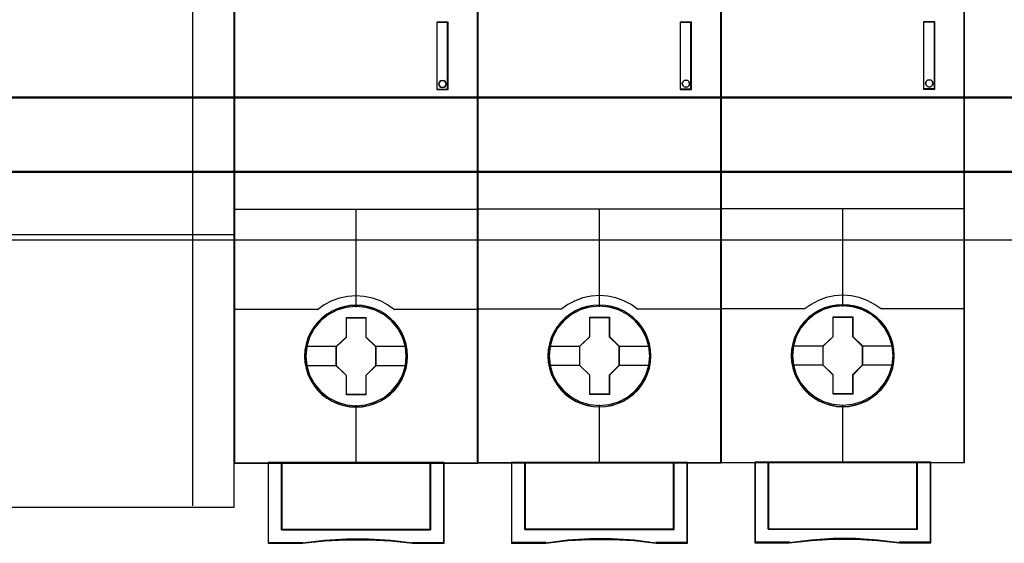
# Model space of a CAD drawing. Header units: millimetres. Extents: x 18084 to 47233, y 38174 to 56392.
# Tile 80 of 253: x 25383 to 25456, y 50572 to 50611. Entities that reach past the tile are written whole.
import ezdxf

# ---------------------------------------------------------------- set-up
doc = ezdxf.new("R2010")
doc.units = ezdxf.units.MM
doc.header["$LTSCALE"] = 100
for name, color, linetype in [('30', 7, 'Continuous'), ('45', 7, 'Continuous'), ('50', 7, 'Continuous')]:
    doc.layers.add(name, color=color, linetype=linetype)

msp = doc.modelspace()

# ---------------------------------------------------------------- linework, layer by layer
at = {"layer": '30', "color": 139}
for points in [[(25163.131, 50605.225), (25598.441, 50605.225), (25163.131, 50605.225)], [(25163.131, 50605.225), (25598.441, 50605.225), (25163.131, 50605.225)], [(25163.131, 50599.744), (25598.441, 50599.744), (25163.131, 50599.744)], [(25163.131, 50599.744), (25598.441, 50599.744), (25163.131, 50599.744)]]:
    msp.add_lwpolyline(points, close=True, dxfattribs=at)
at = {"layer": '30', "color": 7}
msp.add_lwpolyline([(25598.441, 50605.225), (25163.131, 50605.225), (25163.131, 50605.039), (25163.131, 50602.838), (25163.131, 50599.674), (25163.315, 50599.674), (25598.257, 50599.674), (25598.441, 50599.674), (25598.441, 50602.838), (25598.441, 50605.039), (25598.441, 50605.225)], close=True, dxfattribs=at)
msp.add_lwpolyline([(25598.441, 50605.225), (25163.131, 50605.225), (25163.131, 50605.039), (25163.131, 50602.838), (25163.131, 50599.674), (25163.315, 50599.674), (25598.257, 50599.674), (25598.441, 50599.674), (25598.441, 50602.838), (25598.441, 50605.039), (25598.441, 50605.225)], close=True, dxfattribs=at)
msp.add_lwpolyline([(25598.441, 50605.225), (25163.131, 50605.225), (25163.131, 50605.039), (25163.131, 50602.838), (25163.131, 50599.674), (25163.315, 50599.674), (25598.257, 50599.674), (25598.441, 50599.674), (25598.441, 50602.838), (25598.441, 50605.039), (25598.441, 50605.225)], close=True, dxfattribs=at)
msp.add_lwpolyline([(25598.441, 50605.225), (25163.131, 50605.225), (25163.131, 50605.039), (25163.131, 50602.838), (25163.131, 50599.674), (25163.315, 50599.674), (25598.257, 50599.674), (25598.441, 50599.674), (25598.441, 50602.838), (25598.441, 50605.039), (25598.441, 50605.225)], close=True, dxfattribs=at)
msp.add_lwpolyline([(25598.441, 50605.225), (25163.131, 50605.225), (25163.131, 50605.039), (25163.131, 50602.838), (25163.131, 50599.674), (25163.315, 50599.674), (25598.257, 50599.674), (25598.441, 50599.674), (25598.441, 50602.838), (25598.441, 50605.039), (25598.441, 50605.225)], close=True, dxfattribs=at)
msp.add_lwpolyline([(25598.441, 50605.225), (25163.131, 50605.225), (25163.131, 50605.039), (25163.131, 50602.838), (25163.131, 50599.674), (25163.315, 50599.674), (25598.257, 50599.674), (25598.441, 50599.674), (25598.441, 50602.838), (25598.441, 50605.039), (25598.441, 50605.225)], close=True, dxfattribs=at)
at = {"layer": '30', "color": 59}
for points in [[(25598.441, 50605.225), (25163.131, 50605.225), (25163.131, 50605.039), (25163.131, 50602.838), (25163.131, 50599.674), (25163.315, 50599.674), (25598.257, 50599.674), (25598.441, 50599.674), (25598.441, 50602.838), (25598.441, 50605.039), (25598.441, 50605.225)], [(25598.441, 50605.225), (25163.131, 50605.225), (25163.131, 50605.039), (25163.131, 50602.838), (25163.131, 50599.674), (25163.315, 50599.674), (25598.257, 50599.674), (25598.441, 50599.674), (25598.441, 50602.838), (25598.441, 50605.039), (25598.441, 50605.225)], [(25598.406, 50605.193), (25163.163, 50605.193), (25163.163, 50605.009), (25163.163, 50602.833), (25163.163, 50599.707), (25163.347, 50599.707), (25598.222, 50599.707), (25598.406, 50599.707), (25598.406, 50602.833), (25598.406, 50605.009), (25598.406, 50605.193)], [(25598.406, 50605.193), (25163.163, 50605.193), (25163.163, 50605.009), (25163.163, 50602.833), (25163.163, 50599.707), (25163.347, 50599.707), (25598.222, 50599.707), (25598.406, 50599.707), (25598.406, 50602.833), (25598.406, 50605.009), (25598.406, 50605.193)]]:
    msp.add_lwpolyline(points, close=True, dxfattribs=at)
at = {"layer": '30', "color": 7}
msp.add_lwpolyline([(25163.131, 50605.158), (25598.441, 50605.158)], dxfattribs=at)
msp.add_lwpolyline([(25163.131, 50605.158), (25598.441, 50605.158)], dxfattribs=at)
msp.add_lwpolyline([(25163.131, 50605.158), (25598.441, 50605.158)], dxfattribs=at)
msp.add_lwpolyline([(25163.131, 50605.158), (25598.441, 50605.158)], dxfattribs=at)
msp.add_lwpolyline([(25163.131, 50605.158), (25598.441, 50605.158)], dxfattribs=at)
msp.add_lwpolyline([(25163.131, 50605.158), (25598.441, 50605.158)], dxfattribs=at)
at = {"layer": '30', "color": 59}
msp.add_lwpolyline([(25163.131, 50605.158), (25598.441, 50605.158)], dxfattribs=at)
msp.add_lwpolyline([(25163.131, 50605.158), (25598.441, 50605.158)], dxfattribs=at)
at = {"layer": '45', "color": 19}
msp.add_lwpolyline([(25290.976, 50574.951), (25398.86, 50574.951), (25398.86, 50659.979), (25290.976, 50659.979), (25290.976, 50574.951)], close=True, dxfattribs=at)
msp.add_lwpolyline([(25290.976, 50574.951), (25398.86, 50574.951), (25398.86, 50659.979), (25290.976, 50659.979), (25290.976, 50574.951)], dxfattribs=at)
at = {"layer": '45', "color": 7}
for points in [[(25395.804, 50575.071), (25395.804, 50660.019)], [(25290.857, 50595.076), (25398.82, 50595.076)], [(25404.119, 50586.835), (25406.437, 50586.835)], [(25409.272, 50586.835), (25411.585, 50586.835)], [(25422.089, 50586.855), (25424.407, 50586.855)], [(25427.241, 50586.855), (25429.554, 50586.855)], [(25440.058, 50586.875), (25442.376, 50586.875)], [(25445.211, 50586.875), (25447.524, 50586.875)], [(25404.119, 50585.416), (25406.437, 50585.416)], [(25409.272, 50585.416), (25411.585, 50585.416)], [(25422.089, 50585.436), (25424.407, 50585.436)], [(25427.241, 50585.436), (25429.554, 50585.436)], [(25440.058, 50585.456), (25442.376, 50585.456)], [(25445.211, 50585.456), (25447.524, 50585.456)]]:
    msp.add_lwpolyline(points, dxfattribs=at)
for points in [[(25416.849, 50659.977), (25398.86, 50659.977), (25398.86, 50578.21), (25416.849, 50578.21), (25416.849, 50659.977)], [(25416.829, 50659.957), (25398.88, 50659.957), (25398.88, 50578.227), (25416.829, 50578.227), (25416.829, 50659.957)], [(25434.819, 50659.997), (25416.829, 50659.997), (25416.829, 50578.229), (25434.819, 50578.229), (25434.819, 50659.997)], [(25434.799, 50659.977), (25416.849, 50659.977), (25416.849, 50578.247), (25434.799, 50578.247), (25434.799, 50659.977)], [(25452.788, 50660.017), (25434.799, 50660.017), (25434.799, 50578.249), (25452.788, 50578.249), (25452.788, 50660.017)], [(25452.768, 50659.997), (25434.819, 50659.997), (25434.819, 50578.267), (25452.768, 50578.267), (25452.768, 50659.997)], [(25413.816, 50610.744), (25413.816, 50605.776), (25414.655, 50605.776), (25414.655, 50610.744), (25413.816, 50610.744)], [(25431.785, 50610.764), (25431.785, 50605.796), (25432.625, 50605.796), (25432.625, 50610.764), (25431.785, 50610.764)], [(25449.755, 50610.784), (25449.755, 50605.816), (25450.594, 50605.816), (25450.594, 50610.784), (25449.755, 50610.784)], [(25414.47, 50606.328), (25414.506, 50606.198), (25414.47, 50606.056), (25414.374, 50605.967), (25414.235, 50605.925), (25414.102, 50605.967), (25414.006, 50606.056), (25413.97, 50606.198), (25414.006, 50606.328), (25414.102, 50606.429), (25414.235, 50606.459), (25414.374, 50606.429), (25414.47, 50606.328)], [(25432.44, 50606.348), (25432.476, 50606.218), (25432.44, 50606.076), (25432.343, 50605.987), (25432.205, 50605.945), (25432.072, 50605.987), (25431.975, 50606.076), (25431.939, 50606.218), (25431.975, 50606.348), (25432.072, 50606.449), (25432.205, 50606.479), (25432.343, 50606.449), (25432.44, 50606.348)], [(25450.409, 50606.368), (25450.445, 50606.238), (25450.409, 50606.095), (25450.313, 50606.006), (25450.174, 50605.965), (25450.041, 50606.006), (25449.945, 50606.095), (25449.909, 50606.238), (25449.945, 50606.368), (25450.041, 50606.469), (25450.174, 50606.498), (25450.313, 50606.469), (25450.409, 50606.368)], [(25411.657, 50586.098), (25411.634, 50586.55), (25411.562, 50587.001), (25411.406, 50587.437), (25411.227, 50587.85), (25410.992, 50588.246), (25410.708, 50588.593), (25410.378, 50588.913), (25410.01, 50589.194), (25409.636, 50589.436), (25409.2, 50589.623), (25408.77, 50589.75), (25408.313, 50589.833), (25407.855, 50589.86), (25407.397, 50589.833), (25406.95, 50589.75), (25406.498, 50589.623), (25406.085, 50589.436), (25405.694, 50589.194), (25405.331, 50588.913), (25404.996, 50588.593), (25404.728, 50588.246), (25404.483, 50587.85), (25404.287, 50587.437), (25404.164, 50587.001), (25404.075, 50586.55), (25404.047, 50586.098), (25404.075, 50585.646), (25404.164, 50585.211), (25404.287, 50584.776), (25404.483, 50584.363), (25404.728, 50583.966), (25404.996, 50583.608), (25405.331, 50583.283), (25405.694, 50583.008), (25406.085, 50582.776), (25406.498, 50582.589), (25406.95, 50582.457), (25407.397, 50582.363), (25407.855, 50582.341), (25408.313, 50582.363), (25408.77, 50582.457), (25409.2, 50582.589), (25409.636, 50582.776), (25410.01, 50583.008), (25410.378, 50583.283), (25410.708, 50583.608), (25410.992, 50583.966), (25411.227, 50584.363), (25411.406, 50584.776), (25411.562, 50585.211), (25411.634, 50585.646), (25411.657, 50586.098)], [(25411.657, 50586.098), (25411.634, 50586.55), (25411.562, 50587.001), (25411.406, 50587.437), (25411.227, 50587.85), (25410.992, 50588.246), (25410.708, 50588.593), (25410.378, 50588.913), (25410.01, 50589.194), (25409.636, 50589.436), (25409.2, 50589.623), (25408.77, 50589.75), (25408.313, 50589.833), (25407.855, 50589.86), (25407.397, 50589.833), (25406.95, 50589.75), (25406.498, 50589.623), (25406.085, 50589.436), (25405.694, 50589.194), (25405.331, 50588.913), (25404.996, 50588.593), (25404.728, 50588.246), (25404.483, 50587.85), (25404.287, 50587.437), (25404.164, 50587.001), (25404.075, 50586.55), (25404.047, 50586.098), (25404.075, 50585.646), (25404.164, 50585.211), (25404.287, 50584.776), (25404.483, 50584.363), (25404.728, 50583.966), (25404.996, 50583.608), (25405.331, 50583.283), (25405.694, 50583.008), (25406.085, 50582.776), (25406.498, 50582.589), (25406.95, 50582.457), (25407.397, 50582.363), (25407.855, 50582.341), (25408.313, 50582.363), (25408.77, 50582.457), (25409.2, 50582.589), (25409.636, 50582.776), (25410.01, 50583.008), (25410.378, 50583.283), (25410.708, 50583.608), (25410.992, 50583.966), (25411.227, 50584.363), (25411.406, 50584.776), (25411.562, 50585.211), (25411.634, 50585.646), (25411.657, 50586.098)], [(25411.637, 50586.098), (25411.615, 50586.548), (25411.543, 50586.997), (25411.387, 50587.43), (25411.209, 50587.842), (25410.976, 50588.236), (25410.693, 50588.582), (25410.365, 50588.9), (25409.999, 50589.179), (25409.626, 50589.421), (25409.193, 50589.607), (25408.766, 50589.733), (25408.31, 50589.815), (25407.855, 50589.843), (25407.399, 50589.815), (25406.955, 50589.733), (25406.505, 50589.607), (25406.094, 50589.421), (25405.705, 50589.179), (25405.344, 50588.9), (25405.011, 50588.582), (25404.745, 50588.236), (25404.5, 50587.842), (25404.306, 50587.43), (25404.184, 50586.997), (25404.095, 50586.548), (25404.067, 50586.098), (25404.095, 50585.648), (25404.184, 50585.215), (25404.306, 50584.782), (25404.5, 50584.371), (25404.745, 50583.976), (25405.011, 50583.62), (25405.344, 50583.296), (25405.705, 50583.022), (25406.094, 50582.792), (25406.505, 50582.605), (25406.955, 50582.474), (25407.399, 50582.381), (25407.855, 50582.359), (25408.31, 50582.381), (25408.766, 50582.474), (25409.193, 50582.605), (25409.626, 50582.792), (25409.999, 50583.022), (25410.365, 50583.296), (25410.693, 50583.62), (25410.976, 50583.976), (25411.209, 50584.371), (25411.387, 50584.782), (25411.543, 50585.215), (25411.615, 50585.648), (25411.637, 50586.098)], [(25429.626, 50586.118), (25429.604, 50586.57), (25429.531, 50587.021), (25429.375, 50587.456), (25429.196, 50587.869), (25428.962, 50588.266), (25428.677, 50588.613), (25428.348, 50588.933), (25427.979, 50589.214), (25427.605, 50589.456), (25427.17, 50589.643), (25426.74, 50589.77), (25426.282, 50589.852), (25425.824, 50589.88), (25425.366, 50589.852), (25424.92, 50589.77), (25424.468, 50589.643), (25424.054, 50589.456), (25423.664, 50589.214), (25423.301, 50588.933), (25422.966, 50588.613), (25422.698, 50588.266), (25422.452, 50587.869), (25422.257, 50587.456), (25422.134, 50587.021), (25422.045, 50586.57), (25422.017, 50586.118), (25422.045, 50585.666), (25422.134, 50585.231), (25422.257, 50584.796), (25422.452, 50584.383), (25422.698, 50583.986), (25422.966, 50583.628), (25423.301, 50583.303), (25423.664, 50583.028), (25424.054, 50582.796), (25424.468, 50582.609), (25424.92, 50582.477), (25425.366, 50582.383), (25425.824, 50582.361), (25426.282, 50582.383), (25426.74, 50582.477), (25427.17, 50582.609), (25427.605, 50582.796), (25427.979, 50583.028), (25428.348, 50583.303), (25428.677, 50583.628), (25428.962, 50583.986), (25429.196, 50584.383), (25429.375, 50584.796), (25429.531, 50585.231), (25429.604, 50585.666), (25429.626, 50586.118)], [(25429.626, 50586.118), (25429.604, 50586.57), (25429.531, 50587.021), (25429.375, 50587.456), (25429.196, 50587.869), (25428.962, 50588.266), (25428.677, 50588.613), (25428.348, 50588.933), (25427.979, 50589.214), (25427.605, 50589.456), (25427.17, 50589.643), (25426.74, 50589.77), (25426.282, 50589.852), (25425.824, 50589.88), (25425.366, 50589.852), (25424.92, 50589.77), (25424.468, 50589.643), (25424.054, 50589.456), (25423.664, 50589.214), (25423.301, 50588.933), (25422.966, 50588.613), (25422.698, 50588.266), (25422.452, 50587.869), (25422.257, 50587.456), (25422.134, 50587.021), (25422.045, 50586.57), (25422.017, 50586.118), (25422.045, 50585.666), (25422.134, 50585.231), (25422.257, 50584.796), (25422.452, 50584.383), (25422.698, 50583.986), (25422.966, 50583.628), (25423.301, 50583.303), (25423.664, 50583.028), (25424.054, 50582.796), (25424.468, 50582.609), (25424.92, 50582.477), (25425.366, 50582.383), (25425.824, 50582.361), (25426.282, 50582.383), (25426.74, 50582.477), (25427.17, 50582.609), (25427.605, 50582.796), (25427.979, 50583.028), (25428.348, 50583.303), (25428.677, 50583.628), (25428.962, 50583.986), (25429.196, 50584.383), (25429.375, 50584.796), (25429.531, 50585.231), (25429.604, 50585.666), (25429.626, 50586.118)], [(25429.606, 50586.118), (25429.584, 50586.567), (25429.512, 50587.017), (25429.356, 50587.45), (25429.179, 50587.861), (25428.945, 50588.256), (25428.662, 50588.602), (25428.335, 50588.92), (25427.968, 50589.199), (25427.596, 50589.44), (25427.163, 50589.627), (25426.735, 50589.753), (25426.28, 50589.835), (25425.824, 50589.863), (25425.369, 50589.835), (25424.925, 50589.753), (25424.475, 50589.627), (25424.064, 50589.44), (25423.675, 50589.199), (25423.314, 50588.92), (25422.981, 50588.602), (25422.714, 50588.256), (25422.47, 50587.861), (25422.275, 50587.45), (25422.153, 50587.017), (25422.064, 50586.567), (25422.037, 50586.118), (25422.064, 50585.668), (25422.153, 50585.235), (25422.275, 50584.802), (25422.47, 50584.391), (25422.714, 50583.996), (25422.981, 50583.64), (25423.314, 50583.316), (25423.675, 50583.042), (25424.064, 50582.812), (25424.475, 50582.625), (25424.925, 50582.494), (25425.369, 50582.4), (25425.824, 50582.379), (25426.28, 50582.4), (25426.735, 50582.494), (25427.163, 50582.625), (25427.596, 50582.812), (25427.968, 50583.042), (25428.335, 50583.316), (25428.662, 50583.64), (25428.945, 50583.996), (25429.179, 50584.391), (25429.356, 50584.802), (25429.512, 50585.235), (25429.584, 50585.668), (25429.606, 50586.118)], [(25447.596, 50586.138), (25447.573, 50586.589), (25447.501, 50587.041), (25447.344, 50587.476), (25447.166, 50587.889), (25446.931, 50588.286), (25446.647, 50588.633), (25446.317, 50588.952), (25445.949, 50589.233), (25445.575, 50589.476), (25445.139, 50589.663), (25444.709, 50589.79), (25444.251, 50589.872), (25443.794, 50589.9), (25443.336, 50589.872), (25442.889, 50589.79), (25442.437, 50589.663), (25442.024, 50589.476), (25441.633, 50589.233), (25441.27, 50588.952), (25440.935, 50588.633), (25440.667, 50588.286), (25440.422, 50587.889), (25440.226, 50587.476), (25440.103, 50587.041), (25440.014, 50586.589), (25439.986, 50586.138), (25440.014, 50585.686), (25440.103, 50585.251), (25440.226, 50584.816), (25440.422, 50584.403), (25440.667, 50584.006), (25440.935, 50583.648), (25441.27, 50583.323), (25441.633, 50583.048), (25442.024, 50582.816), (25442.437, 50582.629), (25442.889, 50582.497), (25443.336, 50582.403), (25443.794, 50582.381), (25444.251, 50582.403), (25444.709, 50582.497), (25445.139, 50582.629), (25445.575, 50582.816), (25445.949, 50583.048), (25446.317, 50583.323), (25446.647, 50583.648), (25446.931, 50584.006), (25447.166, 50584.403), (25447.344, 50584.816), (25447.501, 50585.251), (25447.573, 50585.686), (25447.596, 50586.138)], [(25447.596, 50586.138), (25447.573, 50586.589), (25447.501, 50587.041), (25447.344, 50587.476), (25447.166, 50587.889), (25446.931, 50588.286), (25446.647, 50588.633), (25446.317, 50588.952), (25445.949, 50589.233), (25445.575, 50589.476), (25445.139, 50589.663), (25444.709, 50589.79), (25444.251, 50589.872), (25443.794, 50589.9), (25443.336, 50589.872), (25442.889, 50589.79), (25442.437, 50589.663), (25442.024, 50589.476), (25441.633, 50589.233), (25441.27, 50588.952), (25440.935, 50588.633), (25440.667, 50588.286), (25440.422, 50587.889), (25440.226, 50587.476), (25440.103, 50587.041), (25440.014, 50586.589), (25439.986, 50586.138), (25440.014, 50585.686), (25440.103, 50585.251), (25440.226, 50584.816), (25440.422, 50584.403), (25440.667, 50584.006), (25440.935, 50583.648), (25441.27, 50583.323), (25441.633, 50583.048), (25442.024, 50582.816), (25442.437, 50582.629), (25442.889, 50582.497), (25443.336, 50582.403), (25443.794, 50582.381), (25444.251, 50582.403), (25444.709, 50582.497), (25445.139, 50582.629), (25445.575, 50582.816), (25445.949, 50583.048), (25446.317, 50583.323), (25446.647, 50583.648), (25446.931, 50584.006), (25447.166, 50584.403), (25447.344, 50584.816), (25447.501, 50585.251), (25447.573, 50585.686), (25447.596, 50586.138)], [(25447.576, 50586.138), (25447.554, 50586.587), (25447.481, 50587.037), (25447.326, 50587.47), (25447.148, 50587.881), (25446.915, 50588.276), (25446.632, 50588.621), (25446.304, 50588.939), (25445.937, 50589.219), (25445.565, 50589.46), (25445.132, 50589.647), (25444.704, 50589.773), (25444.249, 50589.855), (25443.794, 50589.883), (25443.338, 50589.855), (25442.894, 50589.773), (25442.444, 50589.647), (25442.033, 50589.46), (25441.644, 50589.219), (25441.283, 50588.939), (25440.95, 50588.621), (25440.684, 50588.276), (25440.439, 50587.881), (25440.245, 50587.47), (25440.123, 50587.037), (25440.034, 50586.587), (25440.006, 50586.138), (25440.034, 50585.688), (25440.123, 50585.255), (25440.245, 50584.822), (25440.439, 50584.411), (25440.684, 50584.016), (25440.95, 50583.659), (25441.283, 50583.336), (25441.644, 50583.062), (25442.033, 50582.832), (25442.444, 50582.645), (25442.894, 50582.514), (25443.338, 50582.42), (25443.794, 50582.398), (25444.249, 50582.42), (25444.704, 50582.514), (25445.132, 50582.645), (25445.565, 50582.832), (25445.937, 50583.062), (25446.304, 50583.336), (25446.632, 50583.659), (25446.915, 50584.016), (25447.148, 50584.411), (25447.326, 50584.822), (25447.481, 50585.255), (25447.554, 50585.688), (25447.576, 50586.138)], [(25407.141, 50588.957), (25408.588, 50588.957), (25408.588, 50587.528), (25409.314, 50586.822), (25409.314, 50585.392), (25408.588, 50584.675), (25408.588, 50583.257), (25407.141, 50583.257), (25407.141, 50584.675), (25406.397, 50585.392), (25406.397, 50586.822), (25407.141, 50587.528), (25407.141, 50588.957)], [(25407.141, 50588.957), (25408.588, 50588.957), (25408.588, 50588.957), (25408.588, 50587.528), (25408.588, 50587.528), (25409.314, 50586.822), (25409.314, 50586.822), (25409.314, 50585.392), (25409.314, 50585.392), (25408.588, 50584.675), (25408.588, 50584.675), (25408.588, 50583.257), (25408.588, 50583.257), (25407.141, 50583.257), (25407.141, 50583.257), (25407.141, 50584.675), (25407.141, 50584.675), (25406.397, 50585.392), (25406.397, 50585.392), (25406.397, 50586.822), (25406.397, 50586.822), (25407.141, 50587.528), (25407.141, 50587.528), (25407.141, 50588.957), (25407.141, 50588.957)], [(25407.149, 50588.937), (25408.577, 50588.937), (25408.577, 50587.517), (25409.294, 50586.816), (25409.294, 50585.396), (25408.577, 50584.683), (25408.577, 50583.274), (25407.149, 50583.274), (25407.149, 50584.683), (25406.415, 50585.396), (25406.415, 50586.816), (25407.149, 50587.517), (25407.149, 50588.937)], [(25425.11, 50588.977), (25426.557, 50588.977), (25426.557, 50587.548), (25427.283, 50586.841), (25427.283, 50585.412), (25426.557, 50584.695), (25426.557, 50583.277), (25425.11, 50583.277), (25425.11, 50584.695), (25424.367, 50585.412), (25424.367, 50586.841), (25425.11, 50587.548), (25425.11, 50588.977)], [(25425.11, 50588.977), (25426.557, 50588.977), (25426.557, 50588.977), (25426.557, 50587.548), (25426.557, 50587.548), (25427.283, 50586.841), (25427.283, 50586.841), (25427.283, 50585.412), (25427.283, 50585.412), (25426.557, 50584.695), (25426.557, 50584.695), (25426.557, 50583.277), (25426.557, 50583.277), (25425.11, 50583.277), (25425.11, 50583.277), (25425.11, 50584.695), (25425.11, 50584.695), (25424.367, 50585.412), (25424.367, 50585.412), (25424.367, 50586.841), (25424.367, 50586.841), (25425.11, 50587.548), (25425.11, 50587.548), (25425.11, 50588.977), (25425.11, 50588.977)], [(25425.118, 50588.957), (25426.547, 50588.957), (25426.547, 50587.537), (25427.264, 50586.835), (25427.264, 50585.416), (25426.547, 50584.703), (25426.547, 50583.294), (25425.118, 50583.294), (25425.118, 50584.703), (25424.384, 50585.416), (25424.384, 50586.835), (25425.118, 50587.537), (25425.118, 50588.957)], [(25443.08, 50588.997), (25444.527, 50588.997), (25444.527, 50587.567), (25445.253, 50586.861), (25445.253, 50585.432), (25444.527, 50584.715), (25444.527, 50583.297), (25443.08, 50583.297), (25443.08, 50584.715), (25442.336, 50585.432), (25442.336, 50586.861), (25443.08, 50587.567), (25443.08, 50588.997)], [(25443.08, 50588.997), (25444.527, 50588.997), (25444.527, 50588.997), (25444.527, 50587.567), (25444.527, 50587.567), (25445.253, 50586.861), (25445.253, 50586.861), (25445.253, 50585.432), (25445.253, 50585.432), (25444.527, 50584.715), (25444.527, 50584.715), (25444.527, 50583.297), (25444.527, 50583.297), (25443.08, 50583.297), (25443.08, 50583.297), (25443.08, 50584.715), (25443.08, 50584.715), (25442.336, 50585.432), (25442.336, 50585.432), (25442.336, 50586.861), (25442.336, 50586.861), (25443.08, 50587.567), (25443.08, 50587.567), (25443.08, 50588.997), (25443.08, 50588.997)], [(25443.087, 50588.977), (25444.516, 50588.977), (25444.516, 50587.557), (25445.233, 50586.855), (25445.233, 50585.436), (25444.516, 50584.723), (25444.516, 50583.314), (25443.087, 50583.314), (25443.087, 50584.723), (25442.354, 50585.436), (25442.354, 50586.855), (25443.087, 50587.557), (25443.087, 50588.977)], [(25413.358, 50578.249), (25413.358, 50573.295), (25402.351, 50573.295), (25402.351, 50578.249), (25401.354, 50578.249), (25401.354, 50572.296), (25403.9, 50572.296), (25405.521, 50572.473), (25407.153, 50572.561), (25408.785, 50572.561), (25410.417, 50572.473), (25412.043, 50572.296), (25414.355, 50572.296), (25414.355, 50578.249), (25413.358, 50578.249)], [(25407.849, 50578.249), (25402.348, 50578.249), (25402.348, 50573.289), (25413.361, 50573.289), (25413.361, 50578.249), (25407.849, 50578.249)], [(25413.361, 50573.289), (25413.361, 50578.249), (25407.849, 50578.249), (25402.348, 50578.249), (25402.348, 50573.289), (25413.361, 50573.289)], [(25431.327, 50578.269), (25431.327, 50573.315), (25420.321, 50573.315), (25420.321, 50578.269), (25419.324, 50578.269), (25419.324, 50572.316), (25421.869, 50572.316), (25423.49, 50572.493), (25425.122, 50572.581), (25426.754, 50572.581), (25428.386, 50572.493), (25430.013, 50572.316), (25432.324, 50572.316), (25432.324, 50578.269), (25431.327, 50578.269)], [(25425.818, 50578.269), (25420.317, 50578.269), (25420.317, 50573.309), (25431.331, 50573.309), (25431.331, 50578.269), (25425.818, 50578.269)], [(25431.331, 50573.309), (25431.331, 50578.269), (25425.818, 50578.269), (25420.317, 50578.269), (25420.317, 50573.309), (25431.331, 50573.309)], [(25449.297, 50578.289), (25449.297, 50573.335), (25438.29, 50573.335), (25438.29, 50578.289), (25437.293, 50578.289), (25437.293, 50572.336), (25439.839, 50572.336), (25441.459, 50572.513), (25443.092, 50572.601), (25444.724, 50572.601), (25446.356, 50572.513), (25447.982, 50572.336), (25450.294, 50572.336), (25450.294, 50578.289), (25449.297, 50578.289)], [(25443.788, 50578.289), (25438.287, 50578.289), (25438.287, 50573.329), (25449.3, 50573.329), (25449.3, 50578.289), (25443.788, 50578.289)], [(25449.3, 50573.329), (25449.3, 50578.289), (25443.788, 50578.289), (25438.287, 50578.289), (25438.287, 50573.329), (25449.3, 50573.329)]]:
    msp.add_lwpolyline(points, close=True, dxfattribs=at)
at = {"layer": '45', "color": 139}
for points in [[(25416.849, 50659.977), (25398.86, 50659.977), (25398.86, 50578.21), (25416.849, 50578.21), (25416.849, 50659.977)], [(25434.819, 50659.997), (25416.829, 50659.997), (25416.829, 50578.229), (25434.819, 50578.229), (25434.819, 50659.997)], [(25452.788, 50660.017), (25434.799, 50660.017), (25434.799, 50578.249), (25452.788, 50578.249), (25452.788, 50660.017)], [(25414.506, 50606.198), (25414.47, 50606.328), (25414.374, 50606.429), (25414.235, 50606.459), (25414.102, 50606.429), (25414.006, 50606.328), (25413.97, 50606.198), (25414.006, 50606.056), (25414.102, 50605.967), (25414.235, 50605.925), (25414.374, 50605.967), (25414.47, 50606.056), (25414.506, 50606.198)], [(25432.476, 50606.218), (25432.44, 50606.348), (25432.343, 50606.449), (25432.205, 50606.479), (25432.072, 50606.449), (25431.975, 50606.348), (25431.939, 50606.218), (25431.975, 50606.076), (25432.072, 50605.987), (25432.205, 50605.945), (25432.343, 50605.987), (25432.44, 50606.076), (25432.476, 50606.218)], [(25450.445, 50606.238), (25450.409, 50606.368), (25450.313, 50606.469), (25450.174, 50606.498), (25450.041, 50606.469), (25449.945, 50606.368), (25449.909, 50606.238), (25449.945, 50606.095), (25450.041, 50606.006), (25450.174, 50605.965), (25450.313, 50606.006), (25450.409, 50606.095), (25450.445, 50606.238)], [(25411.567, 50586.11), (25411.495, 50586.831), (25411.288, 50587.515), (25410.942, 50588.148), (25410.484, 50588.705), (25409.92, 50589.156), (25409.273, 50589.498), (25408.575, 50589.707), (25407.849, 50589.773), (25407.129, 50589.707), (25406.436, 50589.498), (25405.789, 50589.156), (25405.225, 50588.705), (25404.767, 50588.148), (25404.421, 50587.515), (25404.209, 50586.831), (25404.142, 50586.11), (25404.209, 50585.393), (25404.421, 50584.705), (25404.767, 50584.077), (25405.225, 50583.52), (25405.789, 50583.063), (25406.436, 50582.727), (25407.129, 50582.512), (25407.849, 50582.441), (25408.575, 50582.512), (25409.273, 50582.727), (25409.92, 50583.063), (25410.484, 50583.52), (25410.942, 50584.077), (25411.288, 50584.705), (25411.495, 50585.393), (25411.567, 50586.11)], [(25429.537, 50586.13), (25429.464, 50586.851), (25429.258, 50587.534), (25428.911, 50588.168), (25428.454, 50588.724), (25427.89, 50589.176), (25427.242, 50589.518), (25426.544, 50589.727), (25425.818, 50589.793), (25425.098, 50589.727), (25424.406, 50589.518), (25423.758, 50589.176), (25423.194, 50588.724), (25422.736, 50588.168), (25422.39, 50587.534), (25422.178, 50586.851), (25422.111, 50586.13), (25422.178, 50585.413), (25422.39, 50584.725), (25422.736, 50584.097), (25423.194, 50583.54), (25423.758, 50583.083), (25424.406, 50582.747), (25425.098, 50582.532), (25425.818, 50582.46), (25426.544, 50582.532), (25427.242, 50582.747), (25427.89, 50583.083), (25428.454, 50583.54), (25428.911, 50584.097), (25429.258, 50584.725), (25429.464, 50585.413), (25429.537, 50586.13)], [(25447.506, 50586.149), (25447.434, 50586.871), (25447.227, 50587.554), (25446.881, 50588.188), (25446.423, 50588.744), (25445.859, 50589.196), (25445.212, 50589.538), (25444.514, 50589.747), (25443.788, 50589.813), (25443.068, 50589.747), (25442.375, 50589.538), (25441.728, 50589.196), (25441.164, 50588.744), (25440.706, 50588.188), (25440.36, 50587.554), (25440.147, 50586.871), (25440.08, 50586.149), (25440.147, 50585.433), (25440.36, 50584.745), (25440.706, 50584.116), (25441.164, 50583.56), (25441.728, 50583.103), (25442.375, 50582.767), (25443.068, 50582.552), (25443.788, 50582.48), (25444.514, 50582.552), (25445.212, 50582.767), (25445.859, 50583.103), (25446.423, 50583.56), (25446.881, 50584.116), (25447.227, 50584.745), (25447.434, 50585.433), (25447.506, 50586.149)]]:
    msp.add_lwpolyline(points, close=True, dxfattribs=at)
for points in [[(25413.816, 50610.744), (25414.655, 50610.744)], [(25414.616, 50605.776), (25414.616, 50610.744)], [(25431.785, 50610.764), (25432.625, 50610.764)], [(25432.585, 50605.796), (25432.585, 50610.764)], [(25449.755, 50610.784), (25450.594, 50610.784)], [(25450.555, 50605.816), (25450.555, 50610.784)], [(25413.816, 50605.816), (25414.655, 50605.816)], [(25431.785, 50605.836), (25432.625, 50605.836)], [(25449.755, 50605.856), (25450.594, 50605.856)], [(25398.86, 50596.957), (25416.849, 50596.957)], [(25407.828, 50596.957), (25407.828, 50589.726)], [(25416.829, 50596.977), (25434.819, 50596.977)], [(25425.798, 50596.977), (25425.798, 50589.746)], [(25434.799, 50596.997), (25452.788, 50596.997)], [(25443.767, 50596.997), (25443.767, 50589.766)], [(25410.703, 50589.535), (25410.188, 50589.889), (25409.651, 50590.181), (25409.075, 50590.386), (25408.465, 50590.517), (25407.85, 50590.557), (25407.246, 50590.517), (25406.636, 50590.386), (25406.06, 50590.181), (25405.512, 50589.889), (25405.009, 50589.535)], [(25428.672, 50589.555), (25428.158, 50589.909), (25427.621, 50590.2), (25427.045, 50590.406), (25426.435, 50590.537), (25425.82, 50590.577), (25425.215, 50590.537), (25424.606, 50590.406), (25424.03, 50590.2), (25423.482, 50589.909), (25422.978, 50589.555)], [(25446.642, 50589.575), (25446.127, 50589.929), (25445.59, 50590.22), (25445.014, 50590.426), (25444.404, 50590.557), (25443.789, 50590.597), (25443.185, 50590.557), (25442.575, 50590.426), (25441.999, 50590.22), (25441.451, 50589.929), (25440.948, 50589.575)], [(25398.86, 50589.575), (25405.048, 50589.575)], [(25410.661, 50589.575), (25416.849, 50589.575)], [(25416.829, 50589.595), (25423.018, 50589.595)], [(25428.63, 50589.595), (25434.819, 50589.595)], [(25434.799, 50589.615), (25440.987, 50589.615)], [(25446.599, 50589.615), (25452.788, 50589.615)], [(25407.828, 50582.485), (25407.828, 50578.21)], [(25425.798, 50582.505), (25425.798, 50578.229)], [(25443.767, 50582.525), (25443.767, 50578.249)], [(25401.354, 50578.249), (25401.354, 50572.296)], [(25402.348, 50578.249), (25402.348, 50573.289)], [(25413.321, 50573.289), (25413.321, 50578.249)], [(25414.315, 50578.249), (25414.315, 50572.296)], [(25419.324, 50578.269), (25419.324, 50572.316)], [(25420.317, 50578.269), (25420.317, 50573.309)], [(25431.291, 50573.309), (25431.291, 50578.269)], [(25432.285, 50578.269), (25432.285, 50572.316)], [(25437.293, 50578.289), (25437.293, 50572.336)], [(25438.287, 50578.289), (25438.287, 50573.329)], [(25449.26, 50573.329), (25449.26, 50578.289)], [(25450.254, 50578.289), (25450.254, 50572.336)], [(25402.348, 50573.329), (25413.361, 50573.329)], [(25420.317, 50573.348), (25431.331, 50573.348)], [(25438.287, 50573.368), (25449.3, 50573.368)], [(25403.933, 50572.336), (25401.354, 50572.336)], [(25412.052, 50572.296), (25410.422, 50572.498), (25408.786, 50572.599), (25407.151, 50572.599), (25405.515, 50572.498), (25403.891, 50572.296)], [(25414.355, 50572.336), (25412.01, 50572.336)], [(25421.902, 50572.356), (25419.324, 50572.356)], [(25430.021, 50572.316), (25428.391, 50572.518), (25426.756, 50572.619), (25425.12, 50572.619), (25423.485, 50572.518), (25421.86, 50572.316)], [(25432.324, 50572.356), (25429.979, 50572.356)], [(25439.872, 50572.376), (25437.293, 50572.376)], [(25447.991, 50572.336), (25446.361, 50572.538), (25444.725, 50572.639), (25443.09, 50572.639), (25441.454, 50572.538), (25439.83, 50572.336)], [(25450.294, 50572.376), (25447.948, 50572.376)]]:
    msp.add_lwpolyline(points, dxfattribs=at)
at = {"layer": '45', "color": 59}
for points in [[(25413.816, 50610.744), (25413.816, 50605.776), (25414.655, 50605.776), (25414.655, 50610.744), (25413.816, 50610.744)], [(25431.785, 50610.764), (25431.785, 50605.796), (25432.625, 50605.796), (25432.625, 50610.764), (25431.785, 50610.764)], [(25449.755, 50610.784), (25449.755, 50605.816), (25450.594, 50605.816), (25450.594, 50610.784), (25449.755, 50610.784)], [(25414.47, 50606.328), (25414.506, 50606.198), (25414.47, 50606.056), (25414.374, 50605.967), (25414.235, 50605.925), (25414.102, 50605.967), (25414.006, 50606.056), (25413.97, 50606.198), (25414.006, 50606.328), (25414.102, 50606.429), (25414.235, 50606.459), (25414.374, 50606.429), (25414.47, 50606.328)], [(25432.44, 50606.348), (25432.476, 50606.218), (25432.44, 50606.076), (25432.343, 50605.987), (25432.205, 50605.945), (25432.072, 50605.987), (25431.975, 50606.076), (25431.939, 50606.218), (25431.975, 50606.348), (25432.072, 50606.449), (25432.205, 50606.479), (25432.343, 50606.449), (25432.44, 50606.348)], [(25450.409, 50606.368), (25450.445, 50606.238), (25450.409, 50606.095), (25450.313, 50606.006), (25450.174, 50605.965), (25450.041, 50606.006), (25449.945, 50606.095), (25449.909, 50606.238), (25449.945, 50606.368), (25450.041, 50606.469), (25450.174, 50606.498), (25450.313, 50606.469), (25450.409, 50606.368)], [(25413.358, 50578.249), (25413.358, 50573.295), (25402.351, 50573.295), (25402.351, 50578.249), (25401.354, 50578.249), (25401.354, 50572.296), (25403.9, 50572.296), (25405.521, 50572.473), (25407.153, 50572.561), (25408.785, 50572.561), (25410.417, 50572.473), (25412.043, 50572.296), (25414.355, 50572.296), (25414.355, 50578.249), (25413.358, 50578.249)], [(25413.343, 50578.229), (25413.343, 50573.308), (25402.368, 50573.308), (25402.368, 50578.229), (25401.374, 50578.229), (25401.374, 50572.316), (25403.912, 50572.316), (25405.529, 50572.492), (25407.156, 50572.579), (25408.783, 50572.579), (25410.411, 50572.492), (25412.032, 50572.316), (25414.337, 50572.316), (25414.337, 50578.229), (25413.343, 50578.229)], [(25407.849, 50578.249), (25402.348, 50578.249), (25402.348, 50573.289), (25413.361, 50573.289), (25413.361, 50578.249), (25407.849, 50578.249)], [(25413.361, 50573.289), (25413.361, 50578.249), (25407.849, 50578.249), (25402.348, 50578.249), (25402.348, 50573.289), (25413.361, 50573.289)], [(25407.85, 50578.229), (25402.368, 50578.229), (25402.368, 50573.309), (25413.344, 50573.309), (25413.344, 50578.229), (25407.85, 50578.229)], [(25431.327, 50578.269), (25431.327, 50573.315), (25420.321, 50573.315), (25420.321, 50578.269), (25419.324, 50578.269), (25419.324, 50572.316), (25421.869, 50572.316), (25423.49, 50572.493), (25425.122, 50572.581), (25426.754, 50572.581), (25428.386, 50572.493), (25430.013, 50572.316), (25432.324, 50572.316), (25432.324, 50578.269), (25431.327, 50578.269)], [(25431.313, 50578.249), (25431.313, 50573.328), (25420.338, 50573.328), (25420.338, 50578.249), (25419.343, 50578.249), (25419.343, 50572.336), (25421.882, 50572.336), (25423.498, 50572.511), (25425.125, 50572.599), (25426.753, 50572.599), (25428.38, 50572.511), (25430.002, 50572.336), (25432.307, 50572.336), (25432.307, 50578.249), (25431.313, 50578.249)], [(25425.818, 50578.269), (25420.317, 50578.269), (25420.317, 50573.309), (25431.331, 50573.309), (25431.331, 50578.269), (25425.818, 50578.269)], [(25431.331, 50573.309), (25431.331, 50578.269), (25425.818, 50578.269), (25420.317, 50578.269), (25420.317, 50573.309), (25431.331, 50573.309)], [(25425.82, 50578.249), (25420.337, 50578.249), (25420.337, 50573.329), (25431.313, 50573.329), (25431.313, 50578.249), (25425.82, 50578.249)], [(25449.297, 50578.289), (25449.297, 50573.335), (25438.29, 50573.335), (25438.29, 50578.289), (25437.293, 50578.289), (25437.293, 50572.336), (25439.839, 50572.336), (25441.459, 50572.513), (25443.092, 50572.601), (25444.724, 50572.601), (25446.356, 50572.513), (25447.982, 50572.336), (25450.294, 50572.336), (25450.294, 50578.289), (25449.297, 50578.289)], [(25449.282, 50578.269), (25449.282, 50573.348), (25438.307, 50573.348), (25438.307, 50578.269), (25437.313, 50578.269), (25437.313, 50572.356), (25439.851, 50572.356), (25441.467, 50572.531), (25443.095, 50572.619), (25444.722, 50572.619), (25446.35, 50572.531), (25447.971, 50572.356), (25450.276, 50572.356), (25450.276, 50578.269), (25449.282, 50578.269)], [(25443.788, 50578.289), (25438.287, 50578.289), (25438.287, 50573.329), (25449.3, 50573.329), (25449.3, 50578.289), (25443.788, 50578.289)], [(25449.3, 50573.329), (25449.3, 50578.289), (25443.788, 50578.289), (25438.287, 50578.289), (25438.287, 50573.329), (25449.3, 50573.329)], [(25443.789, 50578.269), (25438.307, 50578.269), (25438.307, 50573.348), (25449.283, 50573.348), (25449.283, 50578.269), (25443.789, 50578.269)]]:
    msp.add_lwpolyline(points, close=True, dxfattribs=at)
at = {"layer": '45', "color": 140}
for points in [[(25413.344, 50573.309), (25413.344, 50578.229), (25407.85, 50578.229), (25402.368, 50578.229), (25402.368, 50573.309), (25413.344, 50573.309)], [(25431.313, 50573.329), (25431.313, 50578.249), (25425.82, 50578.249), (25420.337, 50578.249), (25420.337, 50573.329), (25431.313, 50573.329)], [(25449.283, 50573.348), (25449.283, 50578.269), (25443.789, 50578.269), (25438.307, 50578.269), (25438.307, 50573.348), (25449.283, 50573.348)]]:
    msp.add_lwpolyline(points, close=True, dxfattribs=at)
at = {"layer": '50', "color": 59}
msp.add_lwpolyline([(25164.711, 50639.782), (25596.861, 50639.782), (25596.861, 50594.677), (25164.711, 50594.677), (25164.711, 50639.782)], close=True, dxfattribs=at)
msp.add_lwpolyline([(25164.711, 50639.782), (25596.861, 50639.782), (25596.861, 50594.677), (25164.711, 50594.677), (25164.711, 50639.782)], close=True, dxfattribs=at)
at = {"layer": '50', "color": 7}
msp.add_lwpolyline([(25164.711, 50594.679), (25596.861, 50594.679)], dxfattribs=at)
msp.add_lwpolyline([(25164.711, 50594.679), (25596.861, 50594.679)], dxfattribs=at)

doc.saveas('drawing.dxf')
